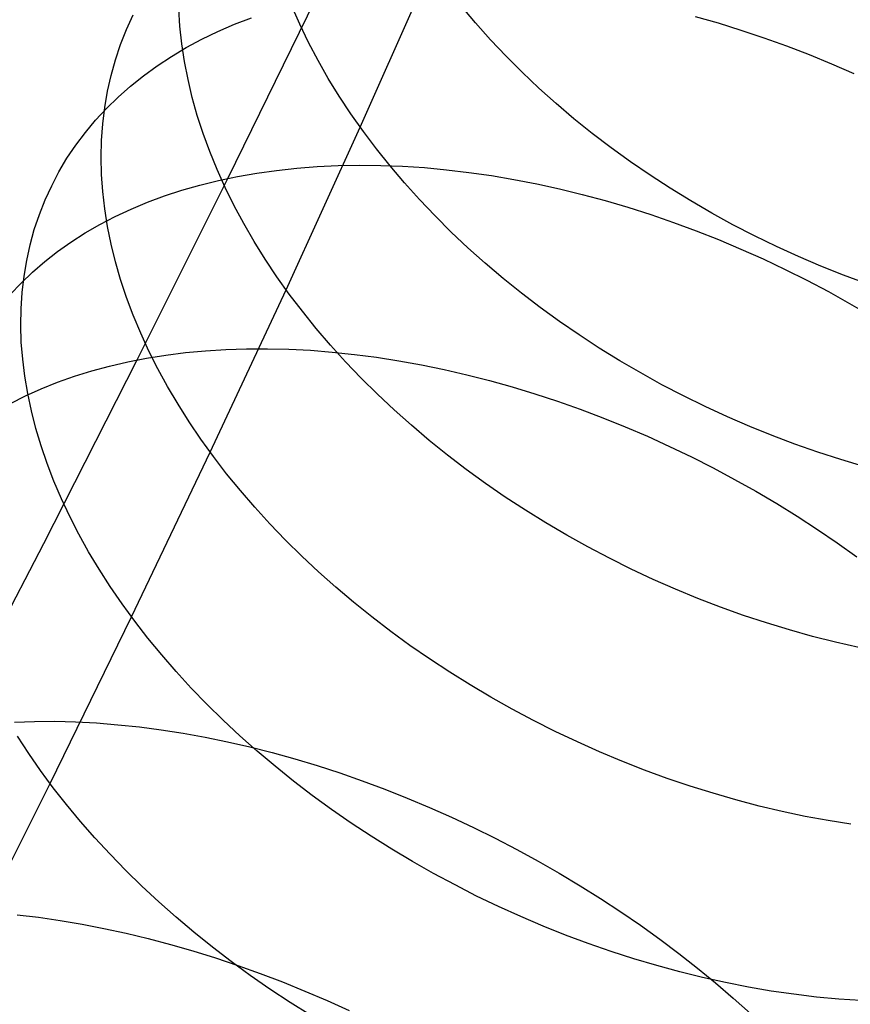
# Model space of a CAD drawing. Header units: millimetres. Extents: x 119 to 175.9, y -203.1 to -153.8.
# Tile 90 of 256: x 131.7 to 132.9, y -166.1 to -164.7. Entities that reach past the tile are written whole.
import ezdxf

# ---------------------------------------------------------------- set-up
doc = ezdxf.new("R2010")
doc.units = ezdxf.units.MM
doc.header["$MEASUREMENT"] = 0
doc.layers.add('Layer 01', color=5, linetype='Continuous', true_color=0x0000ff)

msp = doc.modelspace()

# ---------------------------------------------------------------- linework, layer by layer
at = {"layer": 'Layer 01'}
for p, q in [((132.1791, -164.8592, 25.5353), (132.279, -164.6343, 25.2968)), ((131.9933, -164.9311, 27.504), (132.1164, -164.6794, 27.2719)), ((132.0942, -164.7148, 25.6371), (132.0829, -164.6893, 25.6568)), ((132.3409, -164.713, 25.2491), (132.3208, -164.6892, 25.263)), ((131.8512, -164.7222, 26.5475), (131.8606, -164.7018, 26.5731)), ((131.9261, -164.7177, 26.0678), (131.9246, -164.6931, 26.0915)), ((132.0025, -164.7149, 27.1753), (132.0266, -164.7056, 27.1976)), ((132.6492, -164.7038, 27.5204), (132.6814, -164.713, 27.5273)), ((131.9287, -164.7424, 26.0445), (131.9261, -164.7177, 26.0678)), ((131.9792, -164.7251, 27.1525), (132.0025, -164.7149, 27.1753)), ((132.1065, -164.7403, 25.618), (132.0942, -164.7148, 25.6371)), ((132.3619, -164.7365, 25.2358), (132.3409, -164.713, 25.2491)), ((132.6814, -164.713, 27.5273), (132.7135, -164.7229, 27.5332)), ((131.8428, -164.7432, 26.5218), (131.8512, -164.7222, 26.5475)), ((131.9567, -164.7359, 27.1293), (131.9792, -164.7251, 27.1525)), ((132.7135, -164.7229, 27.5332), (132.7455, -164.7337, 27.5383)), ((132.7455, -164.7337, 27.5383), (132.7774, -164.7452, 27.5425)), ((131.8356, -164.7646, 26.4963), (131.8428, -164.7432, 26.5218)), ((131.9141, -164.76, 27.0817), (131.9349, -164.7476, 27.1057)), ((131.9325, -164.7673, 26.0214), (131.9287, -164.7424, 26.0445)), ((131.9349, -164.7476, 27.1057), (131.9567, -164.7359, 27.1293)), ((132.1199, -164.7657, 25.5995), (132.1065, -164.7403, 25.618)), ((132.3837, -164.7595, 25.2233), (132.3619, -164.7365, 25.2358)), ((132.7774, -164.7452, 27.5425), (132.8091, -164.7574, 27.5457)), ((131.894, -164.7732, 27.0574), (131.9141, -164.76, 27.0817)), ((132.4064, -164.7822, 25.2115), (132.3837, -164.7595, 25.2233)), ((132.8091, -164.7574, 27.5457), (132.8406, -164.7704, 27.5481)), ((131.8295, -164.7865, 26.4708), (131.8356, -164.7646, 26.4963)), ((131.8749, -164.787, 27.0327), (131.894, -164.7732, 27.0574)), ((131.9374, -164.7924, 25.9987), (131.9325, -164.7673, 26.0214)), ((132.1343, -164.7909, 25.5815), (132.1199, -164.7657, 25.5995)), ((132.8406, -164.7704, 27.5481), (132.8718, -164.7841, 27.5496)), ((131.8244, -164.8088, 26.4454), (131.8295, -164.7865, 26.4708)), ((131.8567, -164.8016, 27.0078), (131.8749, -164.787, 27.0327)), ((132.4299, -164.8044, 25.2005), (132.4064, -164.7822, 25.2115)), ((131.8394, -164.8169, 26.9826), (131.8567, -164.8016, 27.0078)), ((131.9433, -164.8176, 25.9765), (131.9374, -164.7924, 25.9987)), ((132.1497, -164.8159, 25.5642), (132.1343, -164.7909, 25.5815)), ((131.8205, -164.8315, 26.4202), (131.8244, -164.8088, 26.4454)), ((131.823, -164.8328, 26.9572), (131.8394, -164.8169, 26.9826)), ((132.1661, -164.8407, 25.5474), (132.1497, -164.8159, 25.5642)), ((132.4541, -164.8261, 25.1902), (132.4299, -164.8044, 25.2005)), ((131.9504, -164.8429, 25.9546), (131.9433, -164.8176, 25.9765)), ((132.4791, -164.8473, 25.1807), (132.4541, -164.8261, 25.1902)), ((131.8076, -164.8494, 26.9316), (131.823, -164.8328, 26.9572)), ((131.8177, -164.8545, 26.3951), (131.8205, -164.8315, 26.4202)), ((131.9586, -164.8682, 25.9332), (131.9504, -164.8429, 25.9546)), ((132.1835, -164.8653, 25.5313), (132.1661, -164.8407, 25.5474)), ((131.7933, -164.8666, 26.9059), (131.8076, -164.8494, 26.9316)), ((131.816, -164.8779, 26.3703), (131.8177, -164.8545, 26.3951)), ((132.5048, -164.868, 25.172), (132.4791, -164.8473, 25.1807)), ((131.7799, -164.8844, 26.88), (131.7933, -164.8666, 26.9059)), ((131.9679, -164.8935, 25.9123), (131.9586, -164.8682, 25.9332)), ((132.0751, -165.0873, 25.7689), (132.1791, -164.8592, 25.5353)), ((132.2018, -164.8897, 25.5159), (132.1835, -164.8653, 25.5313)), ((132.5312, -164.8882, 25.164), (132.5048, -164.868, 25.172)), ((131.7675, -164.9028, 26.854), (131.7799, -164.8844, 26.88)), ((131.8154, -164.9015, 26.3457), (131.816, -164.8779, 26.3703)), ((131.9782, -164.9188, 25.8919), (131.9679, -164.8935, 25.9123)), ((132.2211, -164.9137, 25.5011), (132.2018, -164.8897, 25.5159)), ((132.5583, -164.9077, 25.1569), (132.5312, -164.8882, 25.164)), ((131.7562, -164.9218, 26.828), (131.7675, -164.9028, 26.854)), ((131.816, -164.9254, 26.3213), (131.8154, -164.9015, 26.3457)), ((132.1188, -164.9144, 27.5909), (132.148, -164.9131, 27.6084)), ((132.148, -164.9131, 27.6084), (132.1777, -164.9125, 27.6252)), ((132.1777, -164.9125, 27.6252), (132.2079, -164.9128, 27.6413)), ((132.2079, -164.9128, 27.6413), (132.2383, -164.914, 27.6567)), ((132.2412, -164.9374, 25.4871), (132.2211, -164.9137, 25.5011)), ((132.586, -164.9267, 25.1505), (132.5583, -164.9077, 25.1569)), ((131.746, -164.9413, 26.8019), (131.7562, -164.9218, 26.828)), ((131.8177, -164.9496, 26.2973), (131.816, -164.9254, 26.3213)), ((131.9896, -164.9441, 25.872), (131.9782, -164.9188, 25.8919)), ((132.0067, -164.9284, 27.5143), (132.0339, -164.9237, 27.5344)), ((132.0339, -164.9237, 27.5344), (132.0616, -164.9198, 27.5539)), ((132.0616, -164.9198, 27.5539), (132.0899, -164.9167, 27.5727)), ((132.0899, -164.9167, 27.5727), (132.1188, -164.9144, 27.5909)), ((132.2383, -164.914, 27.6567), (132.2691, -164.916, 27.6712)), ((132.2691, -164.916, 27.6712), (132.3002, -164.9189, 27.6851)), ((132.3002, -164.9189, 27.6851), (132.3316, -164.9226, 27.6981)), ((132.3316, -164.9226, 27.6981), (132.3632, -164.9271, 27.7103)), ((132.3632, -164.9271, 27.7103), (132.3949, -164.9325, 27.7217)), ((132.6142, -164.945, 25.145), (132.586, -164.9267, 25.1505)), ((131.7368, -164.9613, 26.7758), (131.746, -164.9413, 26.8019)), ((131.8661, -165.1858, 27.7307), (131.9933, -164.9311, 27.504)), ((131.9289, -164.9477, 27.4506), (131.9541, -164.9405, 27.4724)), ((131.9541, -164.9405, 27.4724), (131.9801, -164.934, 27.4936)), ((131.9801, -164.934, 27.4936), (132.0067, -164.9284, 27.5143)), ((132.2622, -164.9608, 25.4737), (132.2412, -164.9374, 25.4871)), ((132.3949, -164.9325, 27.7217), (132.4268, -164.9387, 27.7322)), ((132.4268, -164.9387, 27.7322), (132.4587, -164.9457, 27.7419)), ((131.8205, -164.974, 26.2735), (131.8177, -164.9496, 26.2973)), ((131.9043, -164.9557, 27.4283), (131.9289, -164.9477, 27.4506)), ((132.0021, -164.9694, 25.8526), (131.9896, -164.9441, 25.872)), ((132.4587, -164.9457, 27.7419), (132.4908, -164.9536, 27.7507)), ((132.4908, -164.9536, 27.7507), (132.5228, -164.9622, 27.7587)), ((132.643, -164.9627, 25.1403), (132.6142, -164.945, 25.145)), ((131.7287, -164.9818, 26.7498), (131.7368, -164.9613, 26.7758)), ((131.8574, -164.9742, 27.3823), (131.8804, -164.9646, 27.4055)), ((131.8804, -164.9646, 27.4055), (131.9043, -164.9557, 27.4283)), ((132.2841, -164.9838, 25.4611), (132.2622, -164.9608, 25.4737)), ((132.5228, -164.9622, 27.7587), (132.5549, -164.9716, 27.7658)), ((132.6724, -164.9798, 25.1365), (132.643, -164.9627, 25.1403)), ((131.7216, -165.0028, 26.7238), (131.7287, -164.9818, 26.7498)), ((131.8244, -164.9986, 26.2501), (131.8205, -164.974, 26.2735)), ((131.835, -164.9846, 27.3586), (131.8574, -164.9742, 27.3823)), ((132.0156, -164.9945, 25.8338), (132.0021, -164.9694, 25.8526)), ((132.5549, -164.9716, 27.7658), (132.5869, -164.9818, 27.772)), ((132.5869, -164.9818, 27.772), (132.6188, -164.9928, 27.7773)), ((132.7022, -164.9961, 25.1334), (132.6724, -164.9798, 25.1365)), ((131.7929, -165.0077, 27.3101), (131.8136, -164.9958, 27.3346)), ((131.8136, -164.9958, 27.3346), (131.835, -164.9846, 27.3586)), ((132.0301, -165.0195, 25.8157), (132.0156, -164.9945, 25.8338)), ((132.3068, -165.0064, 25.4493), (132.2841, -164.9838, 25.4611)), ((132.6188, -164.9928, 27.7773), (132.6505, -165.0045, 27.7816)), ((132.7325, -165.0117, 25.1313), (132.7022, -164.9961, 25.1334)), ((131.7157, -165.0243, 26.6979), (131.7216, -165.0028, 26.7238)), ((131.7731, -165.0204, 27.2853), (131.7929, -165.0077, 27.3101)), ((131.8294, -165.0233, 26.2271), (131.8244, -164.9986, 26.2501)), ((132.3303, -165.0285, 25.4382), (132.3068, -165.0064, 25.4493)), ((132.6505, -165.0045, 27.7816), (132.6821, -165.017, 27.7851)), ((131.7109, -165.0461, 26.6721), (131.7157, -165.0243, 26.6979)), ((131.7542, -165.0338, 27.2603), (131.7731, -165.0204, 27.2853)), ((131.8356, -165.0482, 26.2046), (131.8294, -165.0233, 26.2271)), ((132.0456, -165.0443, 25.7981), (132.0301, -165.0195, 25.8157)), ((132.6821, -165.017, 27.7851), (132.7135, -165.0302, 27.7877)), ((132.7632, -165.0266, 25.1299), (132.7325, -165.0117, 25.1313)), ((131.7362, -165.0479, 27.2349), (131.7542, -165.0338, 27.2603)), ((132.3546, -165.0502, 25.4278), (132.3303, -165.0285, 25.4382)), ((132.7135, -165.0302, 27.7877), (132.7447, -165.0441, 27.7893)), ((132.7943, -165.0408, 25.1294), (132.7632, -165.0266, 25.1299)), ((131.7072, -165.0684, 26.6465), (131.7109, -165.0461, 26.6721)), ((131.7192, -165.0626, 27.2093), (131.7362, -165.0479, 27.2349)), ((131.8428, -165.0731, 26.1824), (131.8356, -165.0482, 26.2046)), ((132.0621, -165.069, 25.7812), (132.0456, -165.0443, 25.7981)), ((132.3796, -165.0714, 25.4183), (132.3546, -165.0502, 25.4278)), ((132.7447, -165.0441, 27.7893), (132.7755, -165.0587, 27.79)), ((132.8257, -165.0542, 25.1297), (132.7943, -165.0408, 25.1294)), ((131.703, -165.0781, 27.1834), (131.7192, -165.0626, 27.2093)), ((132.7755, -165.0587, 27.79), (132.8061, -165.074, 27.7898)), ((132.8574, -165.0668, 25.1309), (132.8257, -165.0542, 25.1297)), ((131.6879, -165.0942, 27.1574), (131.703, -165.0781, 27.1834)), ((131.7046, -165.091, 26.621), (131.7072, -165.0684, 26.6465)), ((131.8511, -165.0982, 26.1607), (131.8428, -165.0731, 26.1824)), ((132.0795, -165.0934, 25.7649), (132.0621, -165.069, 25.7812)), ((132.4053, -165.0921, 25.4095), (132.3796, -165.0714, 25.4183)), ((132.8061, -165.074, 27.7898), (132.8362, -165.0899, 27.7887)), ((132.8893, -165.0786, 25.1329), (132.8574, -165.0668, 25.1309)), ((131.7031, -165.114, 26.5958), (131.7046, -165.091, 26.621)), ((131.9685, -165.3153, 25.9944), (132.0751, -165.0873, 25.7689)), ((132.0979, -165.1176, 25.7493), (132.0795, -165.0934, 25.7649)), ((132.4317, -165.1122, 25.4016), (132.4053, -165.0921, 25.4095)), ((132.8362, -165.0899, 27.7887), (132.866, -165.1065, 27.7867)), ((131.8605, -165.1232, 26.1395), (131.8511, -165.0982, 26.1607)), ((132.866, -165.1065, 27.7867), (132.8954, -165.1237, 27.7837)), ((131.7027, -165.1372, 26.5708), (131.7031, -165.114, 26.5958)), ((132.1172, -165.1415, 25.7344), (132.0979, -165.1176, 25.7493)), ((132.4587, -165.1318, 25.3945), (132.4317, -165.1122, 25.4016)), ((131.871, -165.1483, 26.1188), (131.8605, -165.1232, 26.1395)), ((132.4864, -165.1508, 25.3882), (132.4587, -165.1318, 25.3945)), ((131.7034, -165.1608, 26.5461), (131.7027, -165.1372, 26.5708)), ((131.8825, -165.1733, 26.0987), (131.871, -165.1483, 26.1188)), ((132.1374, -165.1651, 25.7202), (132.1172, -165.1415, 25.7344)), ((131.7053, -165.1846, 26.5217), (131.7034, -165.1608, 26.5461)), ((132.5146, -165.1692, 25.3828), (132.4864, -165.1508, 25.3882)), ((131.8951, -165.1983, 26.0791), (131.8825, -165.1733, 26.0987)), ((131.9063, -165.1791, 27.7616), (131.9339, -165.1756, 27.7815)), ((131.9339, -165.1756, 27.7815), (131.9619, -165.1729, 27.8008)), ((131.9619, -165.1729, 27.8008), (131.9905, -165.1711, 27.8193)), ((131.9905, -165.1711, 27.8193), (132.0196, -165.1702, 27.8372)), ((132.0196, -165.1702, 27.8372), (132.0491, -165.1701, 27.8544)), ((132.0491, -165.1701, 27.8544), (132.079, -165.1708, 27.8708)), ((132.079, -165.1708, 27.8708), (132.1093, -165.1723, 27.8865)), ((132.1093, -165.1723, 27.8865), (132.1399, -165.1747, 27.9015)), ((132.1585, -165.1883, 25.7068), (132.1374, -165.1651, 25.7202)), ((132.1399, -165.1747, 27.9015), (132.1708, -165.178, 27.9156)), ((132.5434, -165.187, 25.3781), (132.5146, -165.1692, 25.3828)), ((131.7083, -165.2086, 26.4976), (131.7053, -165.1846, 26.5217)), ((131.7348, -165.4434, 27.9517), (131.8661, -165.1858, 27.7307)), ((131.8273, -165.1945, 27.6984), (131.853, -165.1885, 27.72)), ((131.853, -165.1885, 27.72), (131.8793, -165.1834, 27.7411)), ((131.8793, -165.1834, 27.7411), (131.9063, -165.1791, 27.7616)), ((132.1804, -165.2112, 25.6941), (132.1585, -165.1883, 25.7068)), ((132.1708, -165.178, 27.9156), (132.202, -165.182, 27.929)), ((132.202, -165.182, 27.929), (132.2334, -165.1869, 27.9415)), ((132.2334, -165.1869, 27.9415), (132.2649, -165.1927, 27.9532)), ((132.5727, -165.2041, 25.3744), (132.5434, -165.187, 25.3781)), ((131.7779, -165.2088, 27.6535), (131.8022, -165.2012, 27.6762)), ((131.8022, -165.2012, 27.6762), (131.8273, -165.1945, 27.6984)), ((131.9087, -165.2232, 26.0601), (131.8951, -165.1983, 26.0791)), ((132.2649, -165.1927, 27.9532), (132.2967, -165.1992, 27.964)), ((132.2967, -165.1992, 27.964), (132.3285, -165.2065, 27.974)), ((131.7123, -165.2329, 26.4739), (131.7083, -165.2086, 26.4976)), ((131.7314, -165.2263, 27.6066), (131.7543, -165.2172, 27.6303)), ((131.7543, -165.2172, 27.6303), (131.7779, -165.2088, 27.6535)), ((132.2031, -165.2337, 25.6821), (132.1804, -165.2112, 25.6941)), ((132.3285, -165.2065, 27.974), (132.3604, -165.2147, 27.9831)), ((132.3604, -165.2147, 27.9831), (132.3923, -165.2236, 27.9913)), ((132.6025, -165.2206, 25.3715), (132.5727, -165.2041, 25.3744)), ((131.7094, -165.2362, 27.5825), (131.7314, -165.2263, 27.6066)), ((131.9233, -165.248, 26.0417), (131.9087, -165.2232, 26.0601)), ((132.3923, -165.2236, 27.9913), (132.4242, -165.2333, 27.9986)), ((132.6327, -165.2363, 25.3694), (132.6025, -165.2206, 25.3715)), ((131.6881, -165.2469, 27.558), (131.7094, -165.2362, 27.5825)), ((131.7175, -165.2573, 26.4506), (131.7123, -165.2329, 26.4739)), ((132.2266, -165.2558, 25.671), (132.2031, -165.2337, 25.6821)), ((132.4242, -165.2333, 27.9986), (132.456, -165.2438, 28.005)), ((132.456, -165.2438, 28.005), (132.4878, -165.255, 28.0106)), ((132.6634, -165.2513, 25.3682), (132.6327, -165.2363, 25.3694)), ((131.7238, -165.2818, 26.4277), (131.7175, -165.2573, 26.4506)), ((131.9389, -165.2726, 26.0239), (131.9233, -165.248, 26.0417)), ((132.2509, -165.2775, 25.6606), (132.2266, -165.2558, 25.671)), ((132.4878, -165.255, 28.0106), (132.5195, -165.2669, 28.0151)), ((132.6944, -165.2657, 25.3679), (132.6634, -165.2513, 25.3682)), ((131.9554, -165.2971, 26.0068), (131.9389, -165.2726, 26.0239)), ((132.5195, -165.2669, 28.0151), (132.551, -165.2796, 28.0188)), ((132.7257, -165.2792, 25.3684), (132.6944, -165.2657, 25.3679)), ((131.7312, -165.3064, 26.4053), (131.7238, -165.2818, 26.4277)), ((132.2759, -165.2987, 25.6511), (132.2509, -165.2775, 25.6606)), ((132.551, -165.2796, 28.0188), (132.5822, -165.293, 28.0215)), ((132.7573, -165.292, 25.3698), (132.7257, -165.2792, 25.3684)), ((131.973, -165.3214, 25.9904), (131.9554, -165.2971, 26.0068)), ((132.3017, -165.3193, 25.6423), (132.2759, -165.2987, 25.6511)), ((132.5822, -165.293, 28.0215), (132.6133, -165.3071, 28.0234)), ((132.7892, -165.3041, 25.372), (132.7573, -165.292, 25.3698)), ((131.7397, -165.3312, 26.3833), (131.7312, -165.3064, 26.4053)), ((132.6133, -165.3071, 28.0234), (132.6441, -165.3219, 28.0242)), ((132.8213, -165.3153, 25.3751), (132.7892, -165.3041, 25.372)), ((131.858, -165.5463, 26.2151), (131.9685, -165.3153, 25.9944)), ((131.9914, -165.3454, 25.9746), (131.973, -165.3214, 25.9904)), ((132.328, -165.3395, 25.6344), (132.3017, -165.3193, 25.6423)), ((132.6441, -165.3219, 28.0242), (132.6745, -165.3373, 28.0242)), ((132.8536, -165.3257, 25.379), (132.8213, -165.3153, 25.3751)), ((132.886, -165.3353, 25.3838), (132.8536, -165.3257, 25.379)), ((131.7492, -165.3559, 26.3618), (131.7397, -165.3312, 26.3833)), ((132.3551, -165.3591, 25.6273), (132.328, -165.3395, 25.6344)), ((132.6745, -165.3373, 28.0242), (132.7046, -165.3534, 28.0232)), ((132.0108, -165.3692, 25.9596), (131.9914, -165.3454, 25.9746)), ((132.7046, -165.3534, 28.0232), (132.7344, -165.3701, 28.0213)), ((131.7598, -165.3807, 26.3409), (131.7492, -165.3559, 26.3618)), ((132.031, -165.3926, 25.9453), (132.0108, -165.3692, 25.9596)), ((132.3827, -165.3782, 25.621), (132.3551, -165.3591, 25.6273)), ((131.7715, -165.4055, 26.3205), (131.7598, -165.3807, 26.3409)), ((132.4109, -165.3966, 25.6157), (132.3827, -165.3782, 25.621)), ((132.7344, -165.3701, 28.0213), (132.7637, -165.3874, 28.0184)), ((132.0522, -165.4158, 25.9318), (132.031, -165.3926, 25.9453)), ((132.4397, -165.4145, 25.6111), (132.4109, -165.3966, 25.6157)), ((132.7637, -165.3874, 28.0184), (132.7925, -165.4052, 28.0146)), ((131.7841, -165.4302, 26.3006), (131.7715, -165.4055, 26.3205)), ((132.7925, -165.4052, 28.0146), (132.8209, -165.4236, 28.0099)), ((132.0741, -165.4386, 25.919), (132.0522, -165.4158, 25.9318)), ((132.469, -165.4317, 25.6074), (132.4397, -165.4145, 25.6111)), ((132.8209, -165.4236, 28.0099), (132.8487, -165.4426, 28.0043)), ((131.7978, -165.4549, 26.2814), (131.7841, -165.4302, 26.3006)), ((132.0969, -165.461, 25.907), (132.0741, -165.4386, 25.919)), ((132.4987, -165.4482, 25.6046), (132.469, -165.4317, 25.6074)), ((131.5995, -165.7037, 28.1671), (131.7348, -165.4434, 27.9517)), ((132.5289, -165.4641, 25.6027), (132.4987, -165.4482, 25.6046)), ((132.8487, -165.4426, 28.0043), (132.876, -165.4621, 27.9977)), ((131.8125, -165.4795, 26.2628), (131.7978, -165.4549, 26.2814)), ((132.1204, -165.4831, 25.8957), (132.0969, -165.461, 25.907)), ((132.5594, -165.4793, 25.6016), (132.5289, -165.4641, 25.6027)), ((131.8282, -165.5039, 26.2449), (131.8125, -165.4795, 26.2628)), ((132.5903, -165.4938, 25.6015), (132.5594, -165.4793, 25.6016)), ((132.1447, -165.5047, 25.8853), (132.1204, -165.4831, 25.8957)), ((132.6216, -165.5075, 25.6022), (132.5903, -165.4938, 25.6015)), ((131.8449, -165.5282, 26.2276), (131.8282, -165.5039, 26.2449)), ((132.1698, -165.5258, 25.8758), (132.1447, -165.5047, 25.8853)), ((132.6531, -165.5205, 25.6037), (132.6216, -165.5075, 25.6022)), ((132.6849, -165.5327, 25.6062), (132.6531, -165.5205, 25.6037)), ((131.8625, -165.5523, 26.211), (131.8449, -165.5282, 26.2276)), ((132.1955, -165.5465, 25.867), (132.1698, -165.5258, 25.8758)), ((132.7169, -165.5442, 25.6095), (132.6849, -165.5327, 25.6062)), ((131.7437, -165.7801, 26.4307), (131.858, -165.5463, 26.2151)), ((132.2219, -165.5667, 25.8591), (132.1955, -165.5465, 25.867)), ((132.7491, -165.5548, 25.6136), (132.7169, -165.5442, 25.6095)), ((131.881, -165.5762, 26.1951), (131.8625, -165.5523, 26.211)), ((132.7814, -165.5647, 25.6187), (132.7491, -165.5548, 25.6136)), ((131.9005, -165.5998, 26.1799), (131.881, -165.5762, 26.1951)), ((132.2489, -165.5863, 25.852), (132.2219, -165.5667, 25.8591)), ((132.8138, -165.5737, 25.6245), (132.7814, -165.5647, 25.6187)), ((132.8462, -165.5819, 25.6313), (132.8138, -165.5737, 25.6245)), ((132.2765, -165.6054, 25.8458), (132.2489, -165.5863, 25.852)), ((132.8787, -165.5893, 25.6389), (132.8462, -165.5819, 25.6313)), ((131.9208, -165.6232, 26.1655), (131.9005, -165.5998, 26.1799)), ((132.3047, -165.6239, 25.8405), (132.2765, -165.6054, 25.8458)), ((131.9419, -165.6462, 26.1519), (131.9208, -165.6232, 26.1655)), ((132.3334, -165.6419, 25.836), (132.3047, -165.6239, 25.8405)), ((132.3626, -165.6592, 25.8324), (132.3334, -165.6419, 25.836)), ((131.9639, -165.6689, 26.139), (131.9419, -165.6462, 26.1519)), ((132.3923, -165.6758, 25.8297), (132.3626, -165.6592, 25.8324)), ((131.9867, -165.6913, 26.1269), (131.9639, -165.6689, 26.139)), ((132.4224, -165.6918, 25.8279), (132.3923, -165.6758, 25.8297)), ((131.6937, -165.694, 28.2399), (131.7219, -165.693, 28.2592)), ((131.7219, -165.693, 28.2592), (131.7505, -165.6929, 28.2778)), ((131.7505, -165.6929, 28.2778), (131.7796, -165.6937, 28.2957)), ((131.7796, -165.6937, 28.2957), (131.8091, -165.6952, 28.3128)), ((131.8091, -165.6952, 28.3128), (131.8389, -165.6976, 28.3292)), ((131.8389, -165.6976, 28.3292), (131.8691, -165.7008, 28.3448)), ((131.8691, -165.7008, 28.3448), (131.8997, -165.7048, 28.3596)), ((132.0103, -165.7133, 26.1156), (131.9867, -165.6913, 26.1269)), ((132.4529, -165.7071, 25.827), (132.4224, -165.6918, 25.8279)), ((131.7137, -165.738, 26.4608), (131.6979, -165.7138, 26.4789)), ((131.8997, -165.7048, 28.3596), (131.9304, -165.7096, 28.3735)), ((131.9304, -165.7096, 28.3735), (131.9615, -165.7152, 28.3867)), ((132.0346, -165.7349, 26.1052), (132.0103, -165.7133, 26.1156)), ((132.4838, -165.7218, 25.827), (132.4529, -165.7071, 25.827)), ((131.9615, -165.7152, 28.3867), (131.9927, -165.7216, 28.3989)), ((131.9927, -165.7216, 28.3989), (132.024, -165.7288, 28.4103)), ((132.024, -165.7288, 28.4103), (132.0555, -165.7368, 28.4209)), ((132.515, -165.7357, 25.8278), (132.4838, -165.7218, 25.827)), ((131.7305, -165.7621, 26.4433), (131.7137, -165.738, 26.4608)), ((132.0597, -165.756, 26.0956), (132.0346, -165.7349, 26.1052)), ((132.0555, -165.7368, 28.4209), (132.0871, -165.7455, 28.4305)), ((132.5464, -165.7488, 25.8296), (132.515, -165.7357, 25.8278)), ((132.0854, -165.7767, 26.0868), (132.0597, -165.756, 26.0956)), ((132.0871, -165.7455, 28.4305), (132.1187, -165.755, 28.4392)), ((132.1187, -165.755, 28.4392), (132.1503, -165.7653, 28.447)), ((132.5781, -165.7613, 25.8322), (132.5464, -165.7488, 25.8296)), ((131.7482, -165.7861, 26.4265), (131.7305, -165.7621, 26.4433)), ((132.1503, -165.7653, 28.447), (132.1819, -165.7763, 28.4539)), ((132.61, -165.7729, 25.8357), (132.5781, -165.7613, 25.8322)), ((131.6255, -166.0166, 26.6412), (131.7437, -165.7801, 26.4307)), ((132.1118, -165.7968, 26.0789), (132.0854, -165.7767, 26.0868)), ((132.1819, -165.7763, 28.4539), (132.2134, -165.788, 28.4598)), ((132.6421, -165.7838, 25.8401), (132.61, -165.7729, 25.8357)), ((132.6743, -165.7939, 25.8454), (132.6421, -165.7838, 25.8401)), ((131.7668, -165.8098, 26.4105), (131.7482, -165.7861, 26.4265)), ((132.1388, -165.8165, 26.0719), (132.1118, -165.7968, 26.0789)), ((132.2134, -165.788, 28.4598), (132.2448, -165.8005, 28.4648)), ((132.7065, -165.8032, 25.8516), (132.6743, -165.7939, 25.8454)), ((131.7863, -165.8333, 26.3952), (131.7668, -165.8098, 26.4105)), ((132.2448, -165.8005, 28.4648), (132.2761, -165.8136, 28.4688)), ((132.7389, -165.8117, 25.8586), (132.7065, -165.8032, 25.8516)), ((132.7712, -165.8193, 25.8664), (132.7389, -165.8117, 25.8586)), ((132.1664, -165.8356, 26.0657), (132.1388, -165.8165, 26.0719)), ((132.2761, -165.8136, 28.4688), (132.3072, -165.8274, 28.4719)), ((132.8035, -165.8262, 25.8751), (132.7712, -165.8193, 25.8664)), ((131.8066, -165.8565, 26.3807), (131.7863, -165.8333, 26.3952)), ((132.1945, -165.8542, 26.0604), (132.1664, -165.8356, 26.0657)), ((132.3072, -165.8274, 28.4719), (132.338, -165.8419, 28.474)), ((132.8357, -165.8321, 25.8846), (132.8035, -165.8262, 25.8751)), ((132.8679, -165.8373, 25.895), (132.8357, -165.8321, 25.8846)), ((132.338, -165.8419, 28.474), (132.3686, -165.857, 28.4752)), ((131.8279, -165.8795, 26.3669), (131.8066, -165.8565, 26.3807)), ((132.2232, -165.8722, 26.0561), (132.1945, -165.8542, 26.0604)), ((132.3686, -165.857, 28.4752), (132.3989, -165.8727, 28.4754)), ((131.8499, -165.9021, 26.354), (131.8279, -165.8795, 26.3669)), ((132.2524, -165.8896, 26.0526), (132.2232, -165.8722, 26.0561)), ((132.3989, -165.8727, 28.4754), (132.4289, -165.889, 28.4746)), ((132.282, -165.9064, 26.05), (132.2524, -165.8896, 26.0526)), ((132.4289, -165.889, 28.4746), (132.4585, -165.906, 28.4729)), ((131.8727, -165.9244, 26.3418), (131.8499, -165.9021, 26.354)), ((132.3121, -165.9225, 26.0483), (132.282, -165.9064, 26.05)), ((132.4585, -165.906, 28.4729), (132.4877, -165.9235, 28.4702)), ((131.8963, -165.9463, 26.3305), (131.8727, -165.9244, 26.3418)), ((132.3425, -165.938, 26.0475), (132.3121, -165.9225, 26.0483)), ((132.4877, -165.9235, 28.4702), (132.5165, -165.9415, 28.4666)), ((131.9207, -165.9678, 26.32), (131.8963, -165.9463, 26.3305)), ((132.3733, -165.9527, 26.0476), (132.3425, -165.938, 26.0475)), ((132.5165, -165.9415, 28.4666), (132.5448, -165.9601, 28.462)), ((132.4044, -165.9668, 26.0486), (132.3733, -165.9527, 26.0476)), ((132.5448, -165.9601, 28.462), (132.5725, -165.9791, 28.4565)), ((131.6977, -165.9642, 28.5418), (131.7277, -165.9678, 28.5577)), ((131.7277, -165.9678, 28.5577), (131.758, -165.9722, 28.5728)), ((131.758, -165.9722, 28.5728), (131.7886, -165.9774, 28.5871)), ((131.7886, -165.9774, 28.5871), (131.8194, -165.9834, 28.6005)), ((131.9457, -165.9889, 26.3104), (131.9207, -165.9678, 26.32)), ((132.4358, -165.9802, 26.0506), (132.4044, -165.9668, 26.0486)), ((131.8194, -165.9834, 28.6005), (131.8504, -165.9901, 28.613)), ((131.8504, -165.9901, 28.613), (131.8816, -165.9977, 28.6247)), ((131.9715, -166.0096, 26.3016), (131.9457, -165.9889, 26.3104)), ((132.4674, -165.9928, 26.0534), (132.4358, -165.9802, 26.0506)), ((132.5725, -165.9791, 28.4565), (132.5998, -165.9987, 28.45)), ((131.8816, -165.9977, 28.6247), (131.9129, -166.006, 28.6355)), ((132.4991, -166.0047, 26.0571), (132.4674, -165.9928, 26.0534)), ((132.5311, -166.0158, 26.0617), (132.4991, -166.0047, 26.0571)), ((132.5998, -165.9987, 28.45), (132.6264, -166.0187, 28.4426)), ((131.9129, -166.006, 28.6355), (131.9443, -166.015, 28.6453)), ((131.9443, -166.015, 28.6453), (131.9758, -166.0248, 28.6543)), ((131.9978, -166.0298, 26.2937), (131.9715, -166.0096, 26.3016)), ((132.5632, -166.0261, 26.0672), (132.5311, -166.0158, 26.0617)), ((132.6264, -166.0187, 28.4426), (132.6525, -166.0391, 28.4342)), ((131.9758, -166.0248, 28.6543), (132.0073, -166.0354, 28.6623)), ((132.0248, -166.0495, 26.2867), (131.9978, -166.0298, 26.2937)), ((132.5953, -166.0357, 26.0736), (132.5632, -166.0261, 26.0672)), ((132.0073, -166.0354, 28.6623), (132.0387, -166.0467, 28.6694)), ((132.0387, -166.0467, 28.6694), (132.0701, -166.0586, 28.6755)), ((132.6275, -166.0445, 26.0809), (132.5953, -166.0357, 26.0736)), ((132.6597, -166.0524, 26.089), (132.6275, -166.0445, 26.0809)), ((132.6525, -166.0391, 28.4342), (132.6779, -166.06, 28.425)), ((132.0524, -166.0687, 26.2806), (132.0248, -166.0495, 26.2867)), ((132.0701, -166.0586, 28.6755), (132.1014, -166.0713, 28.6807)), ((132.6919, -166.0595, 26.098), (132.6597, -166.0524, 26.089)), ((132.6779, -166.06, 28.425), (132.7027, -166.0812, 28.4149)), ((132.724, -166.0658, 26.1078), (132.6919, -166.0595, 26.098)), ((132.0806, -166.0873, 26.2754), (132.0524, -166.0687, 26.2806)), ((132.1014, -166.0713, 28.6807), (132.1325, -166.0846, 28.6849)), ((132.7559, -166.0713, 26.1185), (132.724, -166.0658, 26.1078)), ((132.7878, -166.0759, 26.13), (132.7559, -166.0713, 26.1185)), ((132.1092, -166.1054, 26.2711), (132.0806, -166.0873, 26.2754)), ((132.1325, -166.0846, 28.6849), (132.1635, -166.0987, 28.6882)), ((132.7027, -166.0812, 28.4149), (132.7267, -166.1028, 28.4038)), ((132.8194, -166.0797, 26.1423), (132.7878, -166.0759, 26.13)), ((132.8508, -166.0826, 26.1554), (132.8194, -166.0797, 26.1423)), ((132.8819, -166.0847, 26.1692), (132.8508, -166.0826, 26.1554))]:
    msp.add_line(p, q, dxfattribs=at)

doc.saveas('drawing.dxf')
